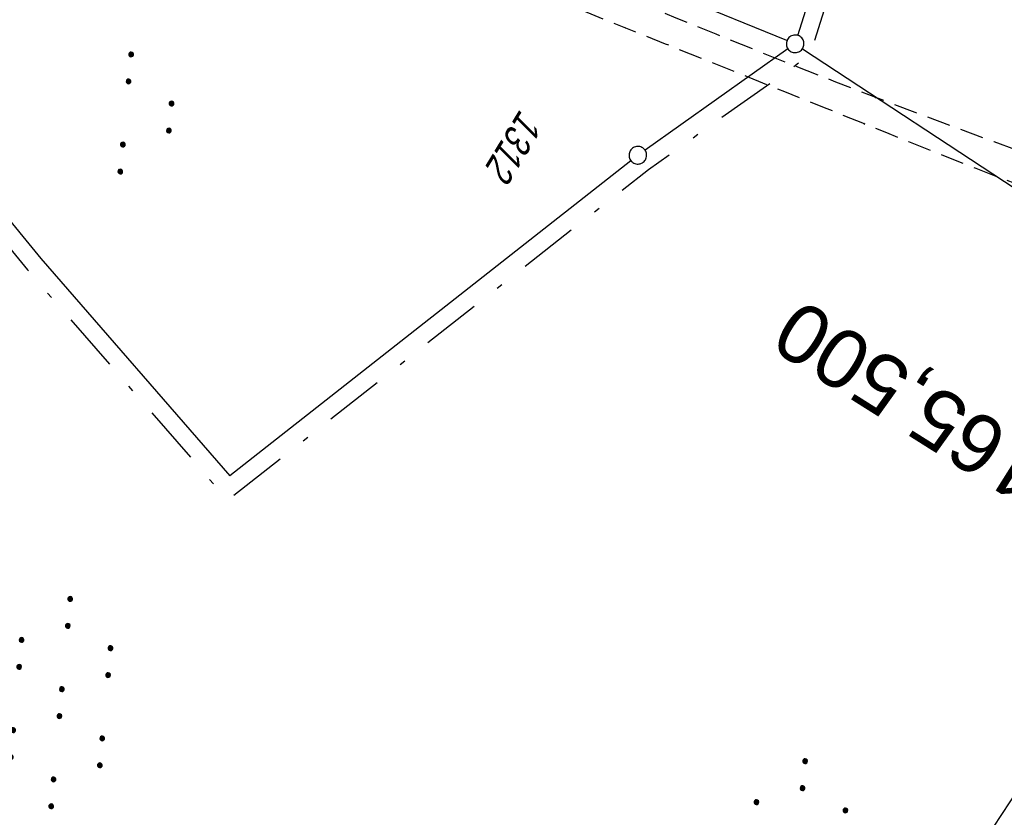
# Model space of a CAD drawing. Extents: x 509601 to 510326, y 459976 to 460916.
# Tile 20 of 39: x 509766 to 509849, y 460323 to 460391. Entities that reach past the tile are written whole.
import ezdxf
from ezdxf.enums import TextEntityAlignment as Align

# ---------------------------------------------------------------- set-up
doc = ezdxf.new("R2010")
doc.units = 0
doc.header["$LTSCALE"] = 10
doc.header["$MEASUREMENT"] = 0
for name, pattern in [('LT00', [0]), ('LT08', [0.42, 0.2, -0.1, 0.02, -0.1]), ('LT11', [0.3, 0.2, -0.1]), ('LT17', [0.15, 0.1, -0.05])]:
    doc.linetypes.add(name, pattern=pattern)
doc.layers.get('0').update_dxf_attribs({"linetype": 'LT00'})
for name, color, linetype in [('--EK_ST-93-1', 30, 'LT17'), ('DFK_FLUR_NR', 250, 'LT00'), ('DFK_GZPKT', 250, 'LT00'), ('DFK_KATASTER', 250, 'LT00'), ('DFK_NUTZUNG', 250, 'LT00'), ('GEMEINDEGRENZE', 3, 'LT08'), ('V109_FELDWEG', 250, 'LT11')]:
    doc.layers.add(name, color=color, linetype=linetype)
doc.styles.add('Beschrift', font='ARIAL.TTF')
doc.styles.get("Standard").update_dxf_attribs({"font": 'ARIAL.TTF'})

# ---------------------------------------------------------------- blocks, each defined once
blk = doc.blocks.new('SYMB7010')
at = {"color": 0, "linetype": 'ByBlock'}
for points in [[(-0.031408, 0.499213), (-0.093728, 0.49134), (-0.15457, 0.475719), (-0.212975, 0.452595), (-0.268021, 0.422333), (-0.31884, 0.385411), (-0.36463, 0.342411), (-0.40467, 0.29401), (-0.438329, 0.240973), (-0.465074, 0.184136), (-0.484486, 0.124395), (-0.496256, 0.062692), (-0.5002, 0)], [(-0.5002, 0), (-0.496256, -0.062692), (-0.484486, -0.124395), (-0.465075, -0.184136), (-0.438329, -0.240973), (-0.404671, -0.29401), (-0.36463, -0.342411), (-0.31884, -0.385411), (-0.268021, -0.422333), (-0.212975, -0.452595), (-0.154571, -0.475719), (-0.093728, -0.49134), (-0.031408, -0.499213), (0.031408, -0.499213)], [(0.5002, 0), (0.496256, 0.062692), (0.484485, 0.124395), (0.465074, 0.184136), (0.438329, 0.240973), (0.40467, 0.29401), (0.36463, 0.342411), (0.31884, 0.385411), (0.268021, 0.422333), (0.212975, 0.452595), (0.15457, 0.475719), (0.093728, 0.49134), (0.031408, 0.499213), (-0.031408, 0.499213)], [(0.031408, -0.499213), (0.093728, -0.491341), (0.15457, -0.475719), (0.212975, -0.452595), (0.268021, -0.422333), (0.31884, -0.385411), (0.36463, -0.342411), (0.404671, -0.294011), (0.438329, -0.240974), (0.465075, -0.184136), (0.484486, -0.124395), (0.496256, -0.062692), (0.500201, 0)]]:
    blk.add_lwpolyline(points, dxfattribs=at)
blk = doc.blocks.new('SYMB7111')
at = {"color": 0, "linetype": 'ByBlock'}
for p, q in [((-0.13, 0.202919), (-0.13, 0.177081)), ((-0.125, 0.172895), (-0.125, 0.207105)), ((-0.12, 0.209164), (-0.12, 0.170836)), ((-0.115, 0.170204), (-0.115, 0.209796)), ((-0.11, 0.209164), (-0.11, 0.170836)), ((-0.105, 0.172895), (-0.105, 0.207105)), ((-0.1, 0.202919), (-0.1, 0.177081)), ((-0.095, 0.189874), (-0.095, 0.190146)), ((0.1, 0.202919), (0.1, 0.177081)), ((0.105, 0.172895), (0.105, 0.207105)), ((0.11, 0.209164), (0.11, 0.170836)), ((0.115, 0.170204), (0.115, 0.209796)), ((0.12, 0.209164), (0.12, 0.170836)), ((0.125, 0.172895), (0.125, 0.207105)), ((0.13, 0.202919), (0.13, 0.177081)), ((0.135, 0.189874), (0.135, 0.190146)), ((-0.515, -0.177081), (-0.515, -0.202919)), ((-0.51, -0.207105), (-0.51, -0.172895)), ((-0.505, -0.170836), (-0.505, -0.209164)), ((-0.5, -0.209796), (-0.5, -0.170204)), ((-0.495, -0.170836), (-0.495, -0.209164)), ((-0.49, -0.207105), (-0.49, -0.172895)), ((-0.485, -0.177081), (-0.485, -0.202919)), ((-0.48, -0.190126), (-0.48, -0.189854)), ((-0.285, -0.177081), (-0.285, -0.202919)), ((-0.28, -0.207105), (-0.28, -0.172895)), ((-0.275, -0.170836), (-0.275, -0.209164)), ((-0.27, -0.209796), (-0.27, -0.170204)), ((-0.265, -0.170836), (-0.265, -0.209164)), ((-0.26, -0.207105), (-0.26, -0.172895)), ((-0.255, -0.177081), (-0.255, -0.202919)), ((-0.25, -0.190126), (-0.25, -0.189854)), ((0.255, -0.177081), (0.255, -0.202919)), ((0.26, -0.207105), (0.26, -0.172895)), ((0.265, -0.170836), (0.265, -0.209164)), ((0.27, -0.209796), (0.27, -0.170204)), ((0.275, -0.170836), (0.275, -0.209164)), ((0.28, -0.207105), (0.28, -0.172895)), ((0.285, -0.177081), (0.285, -0.202919)), ((0.29, -0.190126), (0.29, -0.189854)), ((0.485, -0.177081), (0.485, -0.202919)), ((0.49, -0.207105), (0.49, -0.172895)), ((0.495, -0.170836), (0.495, -0.209164)), ((0.5, -0.209796), (0.5, -0.170204)), ((0.505, -0.170836), (0.505, -0.209164)), ((0.51, -0.207105), (0.51, -0.172895)), ((0.515, -0.177081), (0.515, -0.202919)), ((0.52, -0.190126), (0.52, -0.189854))]:
    blk.add_line(p, q, dxfattribs=at)
for points in [[(-0.095, 0.19), (-0.096981, 0.198678), (-0.10253, 0.205637), (-0.11055, 0.209499), (-0.11945, 0.209499), (-0.12747, 0.205637), (-0.133019, 0.198678), (-0.135, 0.19), (-0.133019, 0.181322), (-0.12747, 0.174363), (-0.11945, 0.170501), (-0.11055, 0.170501), (-0.10253, 0.174363), (-0.096981, 0.181322), (-0.095, 0.19)], [(0.135, 0.19), (0.133019, 0.198678), (0.12747, 0.205637), (0.11945, 0.209499), (0.11055, 0.209499), (0.10253, 0.205637), (0.096981, 0.198678), (0.095, 0.19), (0.096981, 0.181322), (0.10253, 0.174363), (0.11055, 0.170501), (0.11945, 0.170501), (0.12747, 0.174363), (0.133019, 0.181322), (0.135, 0.19)], [(-0.48, -0.19), (-0.481981, -0.181322), (-0.48753, -0.174363), (-0.49555, -0.170501), (-0.50445, -0.170501), (-0.51247, -0.174363), (-0.518019, -0.181322), (-0.52, -0.19), (-0.518019, -0.198678), (-0.51247, -0.205637), (-0.50445, -0.209499), (-0.49555, -0.209499), (-0.48753, -0.205637), (-0.481981, -0.198678), (-0.48, -0.19)], [(-0.25, -0.19), (-0.251981, -0.181322), (-0.25753, -0.174363), (-0.26555, -0.170501), (-0.27445, -0.170501), (-0.28247, -0.174363), (-0.288019, -0.181322), (-0.29, -0.19), (-0.288019, -0.198678), (-0.28247, -0.205637), (-0.27445, -0.209499), (-0.26555, -0.209499), (-0.25753, -0.205637), (-0.251981, -0.198678), (-0.25, -0.19)], [(0.29, -0.19), (0.288019, -0.181322), (0.28247, -0.174363), (0.27445, -0.170501), (0.26555, -0.170501), (0.25753, -0.174363), (0.251981, -0.181322), (0.25, -0.19), (0.251981, -0.198678), (0.25753, -0.205637), (0.26555, -0.209499), (0.27445, -0.209499), (0.28247, -0.205637), (0.288019, -0.198678), (0.29, -0.19)], [(0.52, -0.19), (0.518019, -0.181322), (0.51247, -0.174363), (0.50445, -0.170501), (0.49555, -0.170501), (0.48753, -0.174363), (0.481981, -0.181322), (0.48, -0.19), (0.481981, -0.198678), (0.48753, -0.205637), (0.49555, -0.209499), (0.50445, -0.209499), (0.51247, -0.205637), (0.518019, -0.198678), (0.52, -0.19)]]:
    blk.add_lwpolyline(points, dxfattribs=at)
blk = doc.blocks.new('SYMB7110')
at = {"color": 0, "linetype": 'ByBlock'}
for p, q in [((-0.515, 0.392919), (-0.515, 0.367081)), ((-0.51, 0.362895), (-0.51, 0.397105)), ((-0.505, 0.399164), (-0.505, 0.360836)), ((-0.5, 0.360204), (-0.5, 0.399796)), ((-0.495, 0.399164), (-0.495, 0.360836)), ((-0.49, 0.362895), (-0.49, 0.397105)), ((-0.485, 0.392919), (-0.485, 0.367081)), ((-0.48, 0.379874), (-0.48, 0.380145)), ((-0.285, 0.392919), (-0.285, 0.367081)), ((-0.28, 0.362895), (-0.28, 0.397105)), ((-0.275, 0.399164), (-0.275, 0.360836)), ((-0.27, 0.360204), (-0.27, 0.399796)), ((-0.265, 0.399164), (-0.265, 0.360836)), ((-0.26, 0.362895), (-0.26, 0.397105)), ((-0.255, 0.392919), (-0.255, 0.367081)), ((-0.25, 0.379874), (-0.25, 0.380146)), ((0.255, 0.392919), (0.255, 0.367081)), ((0.26, 0.362895), (0.26, 0.397105)), ((0.265, 0.399164), (0.265, 0.360836)), ((0.27, 0.360204), (0.27, 0.399796)), ((0.275, 0.399164), (0.275, 0.360836)), ((0.28, 0.362895), (0.28, 0.397105)), ((0.285, 0.392919), (0.285, 0.367081)), ((0.29, 0.379874), (0.29, 0.380145)), ((0.485, 0.392919), (0.485, 0.367081)), ((0.49, 0.362895), (0.49, 0.397105)), ((0.495, 0.399164), (0.495, 0.360836)), ((0.5, 0.360204), (0.5, 0.399796)), ((0.505, 0.399164), (0.505, 0.360836)), ((0.51, 0.362895), (0.51, 0.397105)), ((0.515, 0.392919), (0.515, 0.367081)), ((0.52, 0.379874), (0.52, 0.380146)), ((-0.9, 0.012919), (-0.9, -0.012919)), ((-0.895, -0.017106), (-0.895, 0.017105)), ((-0.89, 0.019164), (-0.89, -0.019164)), ((-0.885, -0.019797), (-0.885, 0.019796)), ((-0.88, 0.019164), (-0.88, -0.019164)), ((-0.875, -0.017106), (-0.875, 0.017105)), ((-0.87, 0.012919), (-0.87, -0.012919)), ((-0.865, -0.000126), (-0.865, 0.000145)), ((-0.67, 0.012919), (-0.67, -0.012919)), ((-0.665, -0.017106), (-0.665, 0.017105)), ((-0.66, 0.019164), (-0.66, -0.019164)), ((-0.655, -0.019797), (-0.655, 0.019796)), ((-0.65, 0.019164), (-0.65, -0.019164)), ((-0.645, -0.017106), (-0.645, 0.017105)), ((-0.64, 0.012919), (-0.64, -0.012919)), ((-0.635, -0.000126), (-0.635, 0.000145)), ((-0.13, 0.012919), (-0.13, -0.012919)), ((-0.125, -0.017105), (-0.125, 0.017105)), ((-0.12, 0.019164), (-0.12, -0.019164)), ((-0.115, -0.019796), (-0.115, 0.019796)), ((-0.11, 0.019164), (-0.11, -0.019164)), ((-0.105, -0.017105), (-0.105, 0.017105)), ((-0.1, 0.012919), (-0.1, -0.012919)), ((-0.095, -0.000126), (-0.095, 0.000146)), ((0.1, 0.012919), (0.1, -0.012919)), ((0.105, -0.017105), (0.105, 0.017105)), ((0.11, 0.019164), (0.11, -0.019164)), ((0.115, -0.019796), (0.115, 0.019796)), ((0.12, 0.019164), (0.12, -0.019164)), ((0.125, -0.017105), (0.125, 0.017105)), ((0.13, 0.012919), (0.13, -0.012919)), ((0.135, -0.000126), (0.135, 0.000146)), ((0.64, 0.012919), (0.64, -0.012919)), ((0.645, -0.017105), (0.645, 0.017105)), ((0.65, 0.019164), (0.65, -0.019164)), ((0.655, -0.019796), (0.655, 0.019796)), ((0.66, 0.019164), (0.66, -0.019164)), ((0.665, -0.017105), (0.665, 0.017105)), ((0.67, 0.012919), (0.67, -0.012919)), ((0.675, -0.000126), (0.675, 0.000146)), ((0.87, 0.012919), (0.87, -0.012919)), ((0.875, -0.017105), (0.875, 0.017105)), ((0.88, 0.019164), (0.88, -0.019164)), ((0.885, -0.019796), (0.885, 0.019796)), ((0.89, 0.019164), (0.89, -0.019164)), ((0.895, -0.017105), (0.895, 0.017105)), ((0.9, 0.012919), (0.9, -0.012919)), ((0.905, -0.000126), (0.905, 0.000146)), ((-0.515, -0.367081), (-0.515, -0.392919)), ((-0.51, -0.397105), (-0.51, -0.362895)), ((-0.505, -0.360836), (-0.505, -0.399164)), ((-0.5, -0.399796), (-0.5, -0.360204)), ((-0.495, -0.360836), (-0.495, -0.399164)), ((-0.49, -0.397106), (-0.49, -0.362895)), ((-0.485, -0.367081), (-0.485, -0.392919)), ((-0.48, -0.380126), (-0.48, -0.379855)), ((-0.285, -0.367081), (-0.285, -0.392919)), ((-0.28, -0.397105), (-0.28, -0.362895)), ((-0.275, -0.360836), (-0.275, -0.399164)), ((-0.27, -0.399796), (-0.27, -0.360204)), ((-0.265, -0.360836), (-0.265, -0.399164)), ((-0.26, -0.397105), (-0.26, -0.362895)), ((-0.255, -0.367081), (-0.255, -0.392919)), ((-0.25, -0.380126), (-0.25, -0.379855)), ((0.255, -0.367081), (0.255, -0.392919)), ((0.26, -0.397105), (0.26, -0.362895)), ((0.265, -0.360836), (0.265, -0.399164)), ((0.27, -0.399796), (0.27, -0.360204)), ((0.275, -0.360836), (0.275, -0.399164)), ((0.28, -0.397105), (0.28, -0.362895)), ((0.285, -0.367081), (0.285, -0.392919)), ((0.29, -0.380126), (0.29, -0.379855)), ((0.485, -0.367081), (0.485, -0.392919)), ((0.49, -0.397105), (0.49, -0.362895)), ((0.495, -0.360836), (0.495, -0.399164)), ((0.5, -0.399796), (0.5, -0.360204)), ((0.505, -0.360836), (0.505, -0.399164)), ((0.51, -0.397105), (0.51, -0.362895)), ((0.515, -0.367081), (0.515, -0.392919)), ((0.52, -0.380126), (0.52, -0.379855))]:
    blk.add_line(p, q, dxfattribs=at)
for points in [[(-0.48, 0.38), (-0.481981, 0.388678), (-0.48753, 0.395637), (-0.49555, 0.399499), (-0.50445, 0.399499), (-0.51247, 0.395637), (-0.518019, 0.388678), (-0.52, 0.38), (-0.518019, 0.371322), (-0.51247, 0.364363), (-0.50445, 0.360501), (-0.49555, 0.360501), (-0.48753, 0.364363), (-0.481981, 0.371322), (-0.48, 0.38)], [(-0.25, 0.38), (-0.251981, 0.388678), (-0.25753, 0.395637), (-0.26555, 0.399499), (-0.27445, 0.399499), (-0.28247, 0.395637), (-0.288019, 0.388678), (-0.29, 0.38), (-0.288019, 0.371322), (-0.28247, 0.364363), (-0.27445, 0.360501), (-0.26555, 0.360501), (-0.25753, 0.364363), (-0.251981, 0.371322), (-0.25, 0.38)], [(0.29, 0.38), (0.288019, 0.388678), (0.28247, 0.395637), (0.27445, 0.399499), (0.26555, 0.399499), (0.25753, 0.395637), (0.251981, 0.388678), (0.25, 0.38), (0.251981, 0.371322), (0.25753, 0.364363), (0.26555, 0.360501), (0.27445, 0.360501), (0.28247, 0.364363), (0.288019, 0.371322), (0.29, 0.38)], [(0.52, 0.38), (0.518019, 0.388678), (0.51247, 0.395637), (0.50445, 0.399499), (0.495549, 0.399499), (0.48753, 0.395637), (0.481981, 0.388678), (0.48, 0.38), (0.481981, 0.371322), (0.48753, 0.364363), (0.495549, 0.360501), (0.50445, 0.360501), (0.51247, 0.364363), (0.518019, 0.371322), (0.52, 0.38)], [(-0.865, 0), (-0.866981, 0.008678), (-0.87253, 0.015637), (-0.88055, 0.019498), (-0.88945, 0.019498), (-0.89747, 0.015637), (-0.903019, 0.008678), (-0.905, 0)], [(-0.905, 0), (-0.903019, -0.008678), (-0.89747, -0.015637), (-0.88945, -0.019499), (-0.88055, -0.019499), (-0.87253, -0.015637), (-0.866981, -0.008678), (-0.865, 0)], [(-0.635, 0), (-0.636981, 0.008678), (-0.64253, 0.015637), (-0.65055, 0.019498), (-0.65945, 0.019498), (-0.66747, 0.015637), (-0.673019, 0.008678), (-0.675, 0)], [(-0.675, 0), (-0.673019, -0.008678), (-0.66747, -0.015637), (-0.65945, -0.019499), (-0.65055, -0.019499), (-0.64253, -0.015637), (-0.636981, -0.008678), (-0.635, 0)], [(-0.095, 0), (-0.096981, 0.008678), (-0.10253, 0.015637), (-0.11055, 0.019499), (-0.11945, 0.019499), (-0.12747, 0.015637), (-0.133019, 0.008678), (-0.135, 0)], [(-0.135, 0), (-0.133019, -0.008678), (-0.12747, -0.015637), (-0.11945, -0.019499), (-0.11055, -0.019499), (-0.10253, -0.015637), (-0.096981, -0.008678), (-0.095, 0)], [(0.135, 0), (0.133019, 0.008678), (0.12747, 0.015637), (0.11945, 0.019499), (0.11055, 0.019499), (0.10253, 0.015637), (0.096981, 0.008678), (0.095, 0)], [(0.095, 0), (0.096981, -0.008678), (0.10253, -0.015637), (0.11055, -0.019499), (0.11945, -0.019499), (0.12747, -0.015637), (0.133019, -0.008678), (0.135, 0)], [(0.675, 0), (0.673019, 0.008678), (0.66747, 0.015637), (0.65945, 0.019499), (0.65055, 0.019499), (0.64253, 0.015637), (0.636981, 0.008678), (0.635, 0)], [(0.635, 0), (0.636981, -0.008678), (0.64253, -0.015637), (0.65055, -0.019499), (0.65945, -0.019499), (0.66747, -0.015637), (0.673019, -0.008678), (0.675, 0)], [(0.905, 0), (0.903019, 0.008678), (0.89747, 0.015637), (0.88945, 0.019499), (0.88055, 0.019499), (0.87253, 0.015637), (0.866981, 0.008678), (0.865, 0)], [(0.865, 0), (0.866981, -0.008678), (0.87253, -0.015637), (0.88055, -0.019499), (0.88945, -0.019499), (0.89747, -0.015637), (0.903019, -0.008678), (0.905, 0)], [(-0.48, -0.38), (-0.481981, -0.371322), (-0.48753, -0.364363), (-0.49555, -0.360501), (-0.50445, -0.360501), (-0.51247, -0.364363), (-0.518019, -0.371322), (-0.52, -0.38), (-0.518019, -0.388678), (-0.51247, -0.395637), (-0.50445, -0.399499), (-0.49555, -0.399499), (-0.48753, -0.395637), (-0.481981, -0.388678), (-0.48, -0.38)], [(-0.25, -0.38), (-0.251981, -0.371322), (-0.25753, -0.364363), (-0.26555, -0.360501), (-0.27445, -0.360501), (-0.28247, -0.364363), (-0.288019, -0.371322), (-0.29, -0.38), (-0.288019, -0.388678), (-0.28247, -0.395637), (-0.27445, -0.399499), (-0.26555, -0.399499), (-0.25753, -0.395637), (-0.251981, -0.388678), (-0.25, -0.38)], [(0.29, -0.38), (0.288019, -0.371322), (0.28247, -0.364363), (0.27445, -0.360501), (0.26555, -0.360501), (0.25753, -0.364363), (0.251981, -0.371322), (0.25, -0.38), (0.251981, -0.388678), (0.25753, -0.395637), (0.26555, -0.399499), (0.27445, -0.399499), (0.28247, -0.395637), (0.288019, -0.388678), (0.29, -0.38)], [(0.52, -0.38), (0.518019, -0.371322), (0.51247, -0.364363), (0.50445, -0.360501), (0.495549, -0.360501), (0.48753, -0.364363), (0.481981, -0.371322), (0.48, -0.38), (0.481981, -0.388678), (0.48753, -0.395637), (0.495549, -0.399499), (0.50445, -0.399499), (0.51247, -0.395637), (0.518019, -0.388678), (0.52, -0.38)]]:
    blk.add_lwpolyline(points, dxfattribs=at)
blk = doc.blocks.new('SYMB0011')
at = {"color": 0, "linetype": 'ByBlock'}
for p, q in [((0.5, 0), (-0.5, 0)), ((0, 0.5), (0, -0.5))]:
    blk.add_line(p, q, dxfattribs=at)

msp = doc.modelspace()

# ---------------------------------------------------------------- linework, layer by layer
at = {"layer": 'DFK_KATASTER'}
for p, q in [((509830.836, 460389.004), (509776.724, 460411.215)), ((509831.755, 460389.435), (509833.87, 460396.18)), ((509830.918, 460388.287), (509818.762, 460379.683)), ((509832.157, 460388.307), (509873.91, 460360.829)), ((509757.267, 460382.728), (509767.38, 460370.47)), ((509817.56, 460378.786), (509783.45, 460351.989)), ((509767.38, 460370.47), (509783.45, 460351.989)), ((509809.953, 460263.846), (509873.91, 460360.829))]:
    msp.add_line(p, q, dxfattribs=at)
at = {"layer": 'GEMEINDEGRENZE', "ltscale": 2.5, "flags": 128}
msp.add_lwpolyline([(509756.443, 460381.371), (509766.236, 460369.5), (509783.255, 460349.928), (509819.047, 460378.047), (509832.81, 460387.788), (509835.322, 460395.796), (509839.858, 460416.838), (509840.207, 460418.508), (509840.362, 460425.72), (509839.773, 460430.81), (509837.95, 460436.445), (509833.717, 460448.204), (509833.35, 460449.462), (509831.448, 460455.922), (509826.052, 460477.606), (509826.284, 460478.296), (509825.99, 460495.892)], dxfattribs=at)
at = {"layer": 'V109_FELDWEG', "flags": 128}
for points in [[(509878.217, 460368.733), (509876.798, 460369.387), (509875.377, 460370.038), (509873.954, 460370.682), (509872.526, 460371.316), (509871.092, 460371.935), (509869.35, 460372.661), (509867.6, 460373.365), (509865.841, 460374.05), (509864.076, 460374.719), (509862.305, 460375.374), (509860.531, 460376.021), (509858.754, 460376.66), (509856.975, 460377.297), (509855.197, 460377.933), (509851.824, 460379.149), (509848.457, 460380.377), (509845.096, 460381.62), (509841.74, 460382.878), (509838.392, 460384.154), (509834.986, 460385.474), (509831.587, 460386.811), (509828.194, 460388.164), (509824.806, 460389.532), (509821.423, 460390.91), (509818.044, 460392.299), (509814.715, 460393.676), (509811.39, 460395.059), (509808.066, 460396.447), (509804.744, 460397.839), (509801.423, 460399.233), (509798.102, 460400.628), (509794.685, 460402.064), (509791.268, 460403.502), (509787.852, 460404.941), (509784.437, 460406.384), (509781.025, 460407.832), (509777.112, 460409.5), (509774.266, 460410.719)], [(509876.226, 460365.966), (509875.203, 460366.605), (509874.177, 460367.239), (509873.147, 460367.862), (509872.109, 460368.469), (509871.06, 460369.054), (509869.999, 460369.612), (509868.664, 460370.261), (509867.309, 460370.865), (509865.936, 460371.432), (509864.548, 460371.967), (509863.147, 460372.475), (509861.736, 460372.962), (509860.318, 460373.435), (509858.896, 460373.899), (509857.472, 460374.36), (509856.05, 460374.823), (509854.631, 460375.295), (509852.689, 460375.966), (509850.758, 460376.66), (509848.837, 460377.375), (509846.923, 460378.107), (509845.015, 460378.853), (509843.113, 460379.61), (509841.213, 460380.374), (509839.316, 460381.143), (509837.418, 460381.912), (509834.039, 460383.276), (509830.656, 460384.635), (509827.272, 460385.991), (509823.886, 460387.346), (509820.501, 460388.701), (509817.117, 460390.06), (509813.837, 460391.382), (509810.561, 460392.711), (509807.288, 460394.049), (509804.02, 460395.397), (509800.757, 460396.757), (509797.5, 460398.132), (509795.008, 460399.196), (509792.518, 460400.268), (509790.032, 460401.345), (509787.546, 460402.427), (509785.062, 460403.51), (509782.578, 460404.594), (509780.093, 460405.676), (509776.225, 460407.353), (509773.053, 460408.722)]]:
    msp.add_lwpolyline(points, dxfattribs=at)

# ---------------------------------------------------------------- block references
at = {"layer": 'DFK_GZPKT', "xscale": 1.500000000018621, "yscale": 1.5, "zscale": 1.5, "rotation": 264.7377099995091}
for p in [(509831.53, 460388.72), (509818.15, 460379.249)]:
    msp.add_blockref('SYMB7010', p, dxfattribs=at)
at = {"layer": 'DFK_NUTZUNG', "xscale": 10.00000000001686, "yscale": 10, "zscale": 10, "rotation": 264.7377100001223}
for name, p in [('SYMB7111', (509776.48, 460382.666)), ('SYMB7110', (509769.056, 460332.709)), ('SYMB7110', (509831.561, 460318.918))]:
    msp.add_blockref(name, p, dxfattribs=at)
at = {"layer": 'V109_FELDWEG', "xscale": 0.1000000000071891, "yscale": 0.09999999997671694, "zscale": 0.1, "rotation": 238.7303999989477}
for p in [(509817.117, 460390.06), (509838.392, 460384.154), (509837.418, 460381.912)]:
    msp.add_blockref('SYMB0011', p, dxfattribs=at)

# ---------------------------------------------------------------- texts
at = {"layer": '--EK_ST-93-1', "style": 'Beschrift'}
msp.add_text('165,500', height=5, rotation=-212.198, dxfattribs=at).set_placement((509851.927, 460351.597), align=Align.MIDDLE_LEFT)
at = {"layer": 'DFK_FLUR_NR', "oblique": 13.754, "width": 0.75}
msp.add_text('1312', height=2.5, rotation=238.7304, dxfattribs=at).set_placement((509808.147, 460383.236))

doc.saveas('drawing.dxf')
